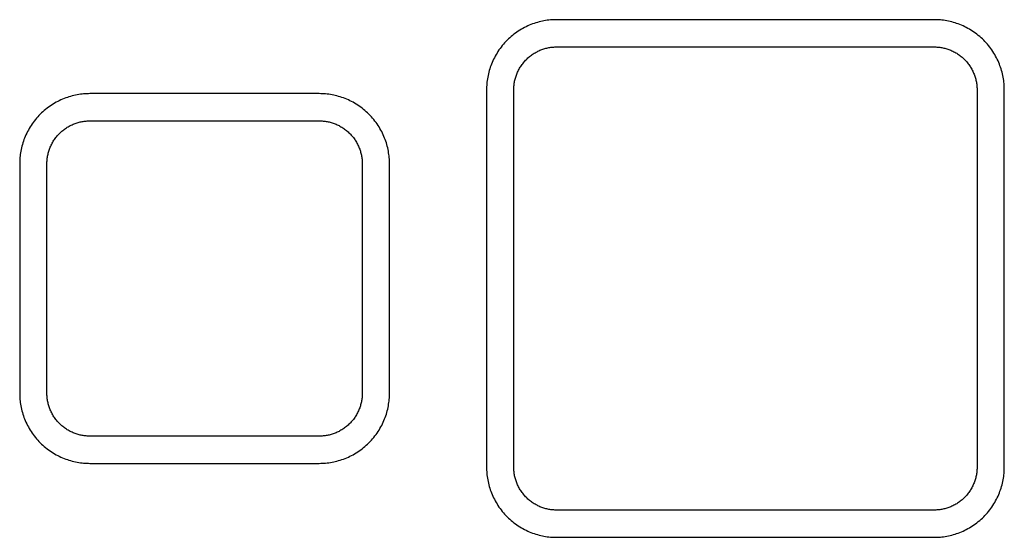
# Model space of a CAD drawing. Header units: millimetres. Extents: x -429 to 783, y -778 to 171.
# Tile 200 of 219: x 368 to 501, y -35 to 35. Entities that reach past the tile are written whole.
import ezdxf

# ---------------------------------------------------------------- set-up
doc = ezdxf.new("R2010")
doc.units = ezdxf.units.MM
doc.layers.get('0').update_dxf_attribs({"true_color": 0x000000})

msp = doc.modelspace()

# ---------------------------------------------------------------- linework, layer by layer
at = {"linetype": 'Continuous', "lineweight": -3}
for points, weights in [([(440.23, 35), (430.73, 35), (430.73, 25.5)], [1, 0.707106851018, 0.999999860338]), ([(500.73, 25.5), (500.73, 35), (491.23, 35)], [1, 0.707106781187, 1]), ([(434.41, 25.5), (434.41, 31.32), (440.23, 31.32)], [1, 0.707106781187, 1]), ([(491.23, 31.32), (497.05, 31.32), (497.05, 25.5)], [1, 0.707106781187, 1]), ([(377.12, 25), (367.62, 25), (367.62, 15.5)], [1, 0.707106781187, 1]), ([(417.62, 15.5), (417.62, 25), (408.12, 25)], [1, 0.707106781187, 1]), ([(371.3, 15.5), (371.3, 21.32), (377.12, 21.32)], [1, 0.707106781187, 1]), ([(408.12, 21.32), (413.94, 21.32), (413.94, 15.5)], [1, 0.707106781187, 1]), ([(367.62, -15.5), (367.62, -25), (377.12, -25)], [1, 0.707106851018, 0.999999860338]), ([(377.12, -21.32), (371.3, -21.32), (371.3, -15.5)], [1, 0.707106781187, 1]), ([(408.12, -25), (417.62, -25), (417.62, -15.5)], [1, 0.707106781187, 1]), ([(413.94, -15.5), (413.94, -21.32), (408.12, -21.32)], [1, 0.707106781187, 1]), ([(430.73, -25.5), (430.73, -35), (440.23, -35)], [0.999999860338, 0.707106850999, 1]), ([(440.23, -31.32), (434.41, -31.32), (434.41, -25.5)], [1, 0.707106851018, 0.999999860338]), ([(491.23, -35), (500.73, -35), (500.73, -25.5)], [1, 0.707106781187, 1]), ([(497.05, -25.5), (497.05, -31.32), (491.23, -31.32)], [1, 0.707106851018, 0.999999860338])]:
    msp.add_rational_spline(points, weights, degree=2, dxfattribs=at)
for points in [[(491.23, 35), (465.73, 35), (440.23, 35)], [(440.23, 31.32), (465.73, 31.32), (491.23, 31.32)], [(430.73, 25.5), (430.73, 12.75), (430.73, 0)], [(434.41, -25.5), (434.41, 0), (434.41, 25.5)], [(497.05, 25.5), (497.05, 0), (497.05, -25.5)], [(500.73, -25.5), (500.73, 0), (500.73, 25.5)], [(408.12, 25), (392.62, 25), (377.12, 25)], [(377.12, 21.32), (392.62, 21.32), (408.12, 21.32)], [(367.62, 15.5), (367.62, 7.75), (367.62, 0)], [(371.3, -15.5), (371.3, 0), (371.3, 15.5)], [(413.94, 15.5), (413.94, 0), (413.94, -15.5)], [(417.62, -15.5), (417.62, 0), (417.62, 15.5)], [(367.62, 0), (367.62, -7.75), (367.62, -15.5)], [(430.73, 0), (430.73, -12.75), (430.73, -25.5)], [(408.12, -21.32), (392.62, -21.32), (377.12, -21.32)], [(377.12, -25), (392.62, -25), (408.12, -25)], [(491.23, -31.32), (465.73, -31.32), (440.23, -31.32)], [(440.23, -35), (465.73, -35), (491.23, -35)]]:
    msp.add_open_spline(points, degree=2, dxfattribs=at)

doc.saveas('drawing.dxf')
